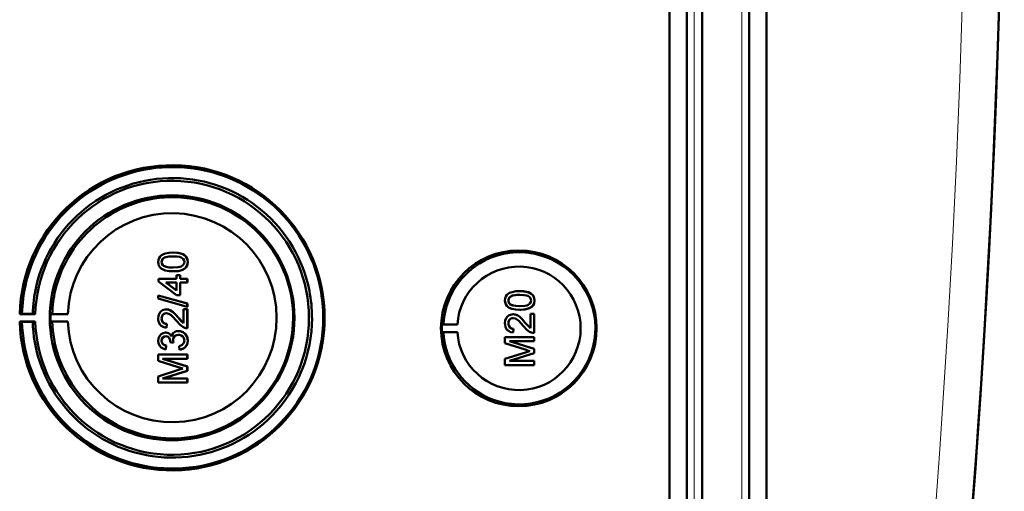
# Model space of a CAD drawing. Extents: x -1768 to 2122, y -1726 to 708.
# Tile 38 of 71: x 637 to 768, y -1349 to -1286. Entities that reach past the tile are written whole.
import ezdxf

# ---------------------------------------------------------------- set-up
doc = ezdxf.new("R2010")
doc.units = 0

msp = doc.modelspace()

# ---------------------------------------------------------------- linework, layer by layer
at = {"color": 7, "lineweight": 50}
for p, q in [((723.27, -1413.77), (723.27, -1065.73)), ((725.57, -1065.72), (725.57, -1413.78)), ((727.57, -1065.72), (727.57, -1413.78)), ((733.81, -1413.78), (733.81, -1065.72)), ((736.1, -1413.76), (736.1, -1065.75)), ((727.56, -1080.72), (727.56, -1393.51)), ((657.54, -1317.15), (657.55, -1317.15)), ((656.04, -1318.39), (656.04, -1318.39)), ((659.49, -1318.39), (659.5, -1318.39)), ((656.3, -1318.9), (656.31, -1318.9)), ((657.54, -1319.62), (657.55, -1319.62)), ((659.12, -1319.25), (659.13, -1319.25)), ((655.64, -1320.61), (658.01, -1320.61)), ((655.64, -1320.95), (655.64, -1320.61)), ((658.01, -1322.78), (655.64, -1320.95)), ((656.62, -1321.1), (658.01, -1322.17)), ((658.01, -1321.1), (656.62, -1321.1)), ((656.63, -1321.1), (658.02, -1322.17)), ((658.01, -1320.11), (658.51, -1320.11)), ((658.01, -1320.61), (658.01, -1320.11)), ((658.01, -1322.17), (658.01, -1321.1)), ((658.51, -1320.11), (658.51, -1320.61)), ((658.51, -1320.11), (658.51, -1320.61)), ((658.51, -1320.11), (658.51, -1320.11)), ((658.51, -1320.61), (659.44, -1320.61)), ((658.51, -1321.1), (658.51, -1322.78)), ((658.51, -1321.1), (658.51, -1322.78)), ((659.44, -1321.1), (658.51, -1321.1)), ((659.44, -1320.61), (659.44, -1321.1)), ((659.44, -1320.61), (659.45, -1320.61)), ((659.44, -1321.1), (659.45, -1321.1)), ((659.45, -1320.61), (659.45, -1321.1)), ((703.44, -1322.24), (703.44, -1322.24)), ((655.59, -1322.82), (659.44, -1323.9)), ((655.59, -1323.23), (655.59, -1322.82)), ((655.59, -1322.82), (655.6, -1322.82)), ((659.44, -1324.31), (655.59, -1323.23)), ((655.6, -1322.82), (659.45, -1323.9)), ((658.51, -1322.78), (658.01, -1322.78)), ((658.51, -1322.78), (658.51, -1322.78)), ((701.93, -1323.48), (701.94, -1323.48)), ((705.38, -1323.48), (705.39, -1323.48)), ((656.66, -1324.66), (656.66, -1324.66)), ((658.95, -1326.49), (658.95, -1324.61)), ((658.95, -1324.61), (659.44, -1324.61)), ((659.44, -1323.9), (659.44, -1324.31)), ((659.44, -1323.9), (659.45, -1323.9)), ((659.44, -1324.31), (659.45, -1324.31)), ((659.44, -1324.61), (659.44, -1327.13)), ((659.44, -1324.61), (659.45, -1324.61)), ((659.45, -1323.9), (659.45, -1324.31)), ((659.45, -1324.61), (659.45, -1327.13)), ((702.19, -1323.99), (702.2, -1323.99)), ((703.44, -1324.71), (703.44, -1324.71)), ((705.01, -1324.34), (705.02, -1324.34)), ((637.56, -1325.22), (637.26, -1325.27)), ((637.26, -1325.27), (639.32, -1325.27)), ((637.26, -1326.27), (637.56, -1326.32)), ((639.32, -1326.27), (637.26, -1326.27)), ((638.99, -1325.25), (637.56, -1325.22)), ((637.56, -1326.32), (638.99, -1326.29)), ((639.32, -1325.27), (638.99, -1325.25)), ((638.99, -1326.29), (639.32, -1326.27)), ((641.56, -1325.24), (641.35, -1325.27)), ((641.35, -1325.27), (643.63, -1325.27)), ((641.56, -1326.3), (641.35, -1326.27)), ((641.35, -1326.27), (643.63, -1326.27)), ((643.63, -1325.27), (641.56, -1325.24)), ((643.63, -1326.27), (641.56, -1326.3)), ((656.04, -1325.85), (656.04, -1325.85)), ((658.24, -1325.73), (658.95, -1326.49)), ((658.24, -1325.73), (658.24, -1325.73)), ((701.93, -1326.5), (701.94, -1326.5)), ((702.55, -1325.3), (702.55, -1325.3)), ((704.13, -1326.37), (704.84, -1327.13)), ((704.13, -1326.37), (704.13, -1326.37)), ((704.84, -1325.25), (705.34, -1325.25)), ((704.84, -1327.14), (704.84, -1325.25)), ((705.34, -1325.25), (705.34, -1327.77)), ((705.34, -1325.25), (705.34, -1327.77)), ((705.34, -1325.25), (705.34, -1325.25)), ((656.57, -1327.72), (656.58, -1327.72)), ((656.73, -1326.58), (656.68, -1327.08)), ((656.68, -1327.08), (656.69, -1327.08)), ((656.74, -1326.58), (656.69, -1327.08)), ((656.73, -1326.58), (656.74, -1326.58)), ((658.28, -1327.52), (658.29, -1327.52)), ((659.44, -1327.13), (659.45, -1327.13)), ((693.14, -1326.66), (693.34, -1326.63)), ((693.14, -1326.66), (695.18, -1326.66)), ((693.14, -1327.66), (693.34, -1327.68)), ((693.14, -1327.66), (695.18, -1327.66)), ((693.34, -1326.63), (695.18, -1326.66)), ((693.34, -1327.68), (695.18, -1327.66)), ((702.62, -1327.23), (702.57, -1327.72)), ((702.57, -1327.72), (702.58, -1327.72)), ((702.63, -1327.23), (702.58, -1327.72)), ((702.62, -1327.23), (702.63, -1327.23)), ((705.34, -1327.77), (705.34, -1327.77)), ((656.04, -1328.8), (656.04, -1328.8)), ((657.17, -1329.01), (657.18, -1328.94)), ((657.62, -1329.06), (657.17, -1329.01)), ((657.56, -1328.74), (657.57, -1328.74)), ((657.62, -1329.06), (657.62, -1329.06)), ((659.49, -1328.79), (659.5, -1328.79)), ((701.48, -1328.32), (705.34, -1328.32)), ((701.48, -1329.13), (701.48, -1328.32)), ((702.08, -1328.86), (705.34, -1329.89)), ((702.08, -1328.86), (705.34, -1329.89)), ((705.34, -1328.86), (702.08, -1328.86)), ((705.34, -1328.32), (705.34, -1328.86)), ((705.34, -1328.32), (705.34, -1328.86)), ((705.34, -1328.32), (705.34, -1328.32)), ((705.34, -1328.86), (705.34, -1328.86)), ((656.63, -1329.45), (656.58, -1329.94)), ((656.58, -1329.94), (656.59, -1329.94)), ((656.64, -1329.45), (656.59, -1329.94)), ((656.63, -1329.45), (656.64, -1329.45)), ((658.41, -1329.99), (658.36, -1329.5)), ((658.41, -1329.99), (658.41, -1329.99)), ((704.14, -1329.98), (701.48, -1329.13)), ((701.48, -1331.2), (704.19, -1330.34)), ((705.34, -1329.89), (705.34, -1330.46)), ((705.34, -1329.89), (705.34, -1330.46)), ((705.34, -1329.89), (705.34, -1329.89)), ((655.59, -1330.63), (659.44, -1330.63)), ((655.59, -1331.44), (655.59, -1330.63)), ((658.25, -1332.3), (655.59, -1331.44)), ((656.18, -1331.18), (659.44, -1332.21)), ((659.44, -1331.18), (656.18, -1331.18)), ((656.19, -1331.18), (659.45, -1332.21)), ((659.44, -1330.63), (659.44, -1331.18)), ((659.44, -1330.63), (659.45, -1330.63)), ((659.44, -1331.18), (659.45, -1331.18)), ((659.45, -1330.63), (659.45, -1331.18)), ((701.48, -1332.02), (701.48, -1331.2)), ((705.34, -1330.46), (702.08, -1331.48)), ((705.34, -1330.46), (702.08, -1331.48)), ((702.08, -1331.48), (705.34, -1331.48)), ((705.34, -1330.46), (705.34, -1330.46)), ((705.34, -1331.48), (705.34, -1332.02)), ((705.34, -1331.48), (705.34, -1332.02)), ((705.34, -1331.48), (705.34, -1331.48)), ((655.59, -1333.52), (658.29, -1332.66)), ((659.44, -1332.77), (656.18, -1333.8)), ((659.45, -1332.77), (656.19, -1333.8)), ((659.44, -1332.21), (659.44, -1332.77)), ((659.44, -1332.21), (659.45, -1332.21)), ((659.44, -1332.77), (659.45, -1332.77)), ((659.45, -1332.21), (659.45, -1332.77)), ((705.34, -1332.02), (701.48, -1332.02)), ((705.34, -1332.02), (705.34, -1332.02)), ((655.59, -1334.34), (655.59, -1333.52)), ((656.18, -1333.8), (659.44, -1333.8)), ((659.44, -1333.8), (659.44, -1334.34)), ((659.44, -1333.8), (659.45, -1333.8)), ((659.45, -1333.8), (659.45, -1334.34)), ((659.44, -1334.34), (655.59, -1334.34)), ((659.44, -1334.34), (659.45, -1334.34))]:
    msp.add_line(p, q, dxfattribs=at)
at = {"color": 7, "lineweight": 18}
for p, q in [((726.53, -1065.72), (726.53, -1413.78)), ((732.85, -1413.78), (732.85, -1065.72))]:
    msp.add_line(p, q, dxfattribs=at)
at = {"color": 7, "lineweight": 50}
for points in [[(655.59, -1318.39), (655.62, -1318.12), (655.7, -1317.87), (655.84, -1317.65), (656.04, -1317.48), (656.19, -1317.39), (656.52, -1317.27), (657.04, -1317.17), (657.54, -1317.15)], [(657.54, -1317.15), (658.07, -1317.17), (658.58, -1317.27), (658.83, -1317.36), (659.06, -1317.49), (659.25, -1317.66), (659.39, -1317.89), (659.47, -1318.14), (659.49, -1318.39)], [(657.55, -1317.15), (658.05, -1317.17), (658.23, -1317.19), (658.72, -1317.31), (659.07, -1317.49), (659.32, -1317.74), (659.47, -1318.08), (659.5, -1318.39)], [(657.54, -1319.62), (657.02, -1319.6), (656.51, -1319.5), (656.14, -1319.35), (656.03, -1319.28), (655.83, -1319.11), (655.69, -1318.89), (655.61, -1318.63), (655.59, -1318.39)], [(657.55, -1317.64), (656.99, -1317.67), (656.62, -1317.73), (656.44, -1317.8), (656.28, -1317.9), (656.15, -1318.04), (656.05, -1318.3), (656.04, -1318.39)], [(657.54, -1317.64), (657.17, -1317.65), (656.86, -1317.69), (656.58, -1317.74), (656.44, -1317.79), (656.18, -1317.99), (656.05, -1318.24), (656.04, -1318.39)], [(656.04, -1318.39), (656.07, -1318.57), (656.22, -1318.82), (656.31, -1318.9)], [(656.04, -1318.39), (656.05, -1318.51), (656.13, -1318.73), (656.3, -1318.9)], [(659.05, -1318.39), (659.02, -1318.2), (658.88, -1317.97), (658.63, -1317.79), (658.42, -1317.72), (658.1, -1317.67), (657.54, -1317.64)], [(657.54, -1319.13), (658.2, -1319.09), (658.47, -1319.04), (658.61, -1318.99), (658.87, -1318.81), (659.02, -1318.57), (659.05, -1318.39)], [(659.49, -1318.39), (659.44, -1318.77), (659.31, -1319.03), (659.12, -1319.25)], [(659.5, -1318.39), (659.45, -1318.77), (659.26, -1319.11), (659.13, -1319.25)], [(656.3, -1318.9), (656.64, -1319.04), (657.02, -1319.1), (657.54, -1319.13)], [(656.31, -1318.9), (656.71, -1319.05), (657.04, -1319.1), (657.55, -1319.13)], [(659.12, -1319.25), (658.84, -1319.41), (658.36, -1319.55), (657.71, -1319.62), (657.54, -1319.62)], [(659.13, -1319.25), (658.7, -1319.46), (658.22, -1319.58), (657.55, -1319.62)], [(701.48, -1323.48), (701.51, -1323.22), (701.59, -1322.96), (701.73, -1322.74), (701.93, -1322.57), (702.09, -1322.48), (702.42, -1322.36), (702.93, -1322.26), (703.44, -1322.24)], [(703.44, -1322.24), (703.94, -1322.26), (704.12, -1322.28), (704.61, -1322.4), (704.96, -1322.58), (705.21, -1322.83), (705.36, -1323.17), (705.39, -1323.48)], [(703.44, -1322.24), (703.96, -1322.27), (704.47, -1322.36), (704.72, -1322.45), (704.95, -1322.58), (705.14, -1322.75), (705.29, -1322.98), (705.36, -1323.23), (705.38, -1323.48)], [(703.44, -1324.71), (702.91, -1324.69), (702.4, -1324.59), (702.03, -1324.44), (701.92, -1324.38), (701.73, -1324.2), (701.58, -1323.98), (701.51, -1323.72), (701.48, -1323.48)], [(703.43, -1322.74), (703.06, -1322.75), (702.75, -1322.78), (702.47, -1322.83), (702.33, -1322.88), (702.08, -1323.08), (701.94, -1323.34), (701.93, -1323.48)], [(701.93, -1323.48), (701.94, -1323.6), (702.03, -1323.82), (702.19, -1323.99)], [(703.44, -1322.74), (702.88, -1322.76), (702.51, -1322.83), (702.33, -1322.89), (702.17, -1322.99), (702.04, -1323.13), (701.94, -1323.39), (701.94, -1323.48)], [(701.94, -1323.48), (701.96, -1323.66), (702.11, -1323.92), (702.2, -1323.99)], [(704.94, -1323.48), (704.91, -1323.29), (704.77, -1323.06), (704.52, -1322.88), (704.31, -1322.81), (703.99, -1322.76), (703.43, -1322.74)], [(703.43, -1324.22), (704.09, -1324.18), (704.36, -1324.13), (704.5, -1324.09), (704.77, -1323.9), (704.91, -1323.66), (704.94, -1323.48)], [(705.38, -1323.48), (705.33, -1323.86), (705.21, -1324.12), (705.01, -1324.34)], [(705.39, -1323.48), (705.34, -1323.86), (705.16, -1324.2), (705.02, -1324.34)], [(655.59, -1325.84), (655.63, -1325.49), (655.76, -1325.16), (655.93, -1324.94), (656.15, -1324.78), (656.48, -1324.67), (656.66, -1324.66)], [(656.67, -1325.15), (656.46, -1325.19), (656.32, -1325.26), (656.18, -1325.4), (656.1, -1325.55), (656.04, -1325.85)], [(656.66, -1325.15), (656.45, -1325.19), (656.27, -1325.29), (656.14, -1325.45), (656.06, -1325.65), (656.04, -1325.85)], [(656.66, -1324.66), (656.95, -1324.69), (657.29, -1324.83), (657.55, -1325.01), (657.96, -1325.41), (658.24, -1325.73)], [(656.66, -1324.66), (656.85, -1324.67), (657.23, -1324.8), (657.56, -1325.02), (657.84, -1325.29), (658.24, -1325.73)], [(658, -1326.19), (657.42, -1325.55), (657.29, -1325.43), (657, -1325.23), (656.66, -1325.15)], [(702.19, -1323.99), (702.54, -1324.13), (702.91, -1324.19), (703.43, -1324.22)], [(702.2, -1323.99), (702.6, -1324.15), (702.93, -1324.2), (703.44, -1324.22)], [(705.02, -1324.34), (704.59, -1324.56), (704.11, -1324.67), (703.44, -1324.71)], [(705.01, -1324.34), (704.73, -1324.5), (704.25, -1324.64), (703.6, -1324.71), (703.44, -1324.71)], [(656.68, -1327.08), (656.32, -1327), (656, -1326.83), (655.86, -1326.7), (655.68, -1326.38), (655.6, -1326.02), (655.59, -1325.84)], [(656.04, -1325.85), (656.07, -1326.08), (656.13, -1326.25), (656.3, -1326.45), (656.55, -1326.56), (656.74, -1326.58)], [(656.04, -1325.85), (656.1, -1326.19), (656.22, -1326.38), (656.4, -1326.52), (656.62, -1326.58), (656.73, -1326.58)], [(659.1, -1327.08), (658.84, -1326.96), (658.49, -1326.71), (658, -1326.19)], [(658.24, -1325.73), (658.64, -1326.21), (658.95, -1326.49)], [(701.48, -1326.49), (701.52, -1326.13), (701.65, -1325.8), (701.82, -1325.59), (702.04, -1325.43), (702.38, -1325.32), (702.55, -1325.3)], [(702.57, -1327.72), (702.21, -1327.65), (701.89, -1327.47), (701.75, -1327.34), (701.57, -1327.02), (701.49, -1326.66), (701.48, -1326.49)], [(702.55, -1325.8), (702.34, -1325.83), (702.16, -1325.94), (702.03, -1326.1), (701.95, -1326.3), (701.93, -1326.5)], [(701.93, -1326.5), (701.99, -1326.83), (702.11, -1327.03), (702.29, -1327.16), (702.51, -1327.22), (702.62, -1327.23)], [(702.56, -1325.8), (702.36, -1325.83), (702.21, -1325.91), (702.07, -1326.04), (701.99, -1326.2), (701.94, -1326.5)], [(701.94, -1326.5), (701.96, -1326.72), (702.02, -1326.89), (702.19, -1327.1), (702.44, -1327.21), (702.63, -1327.23)], [(702.55, -1325.3), (702.84, -1325.34), (703.18, -1325.48), (703.44, -1325.65), (703.85, -1326.05), (704.13, -1326.37)], [(702.55, -1325.3), (702.74, -1325.32), (703.12, -1325.44), (703.45, -1325.66), (703.74, -1325.93), (704.13, -1326.37)], [(703.89, -1326.83), (703.31, -1326.19), (703.18, -1326.07), (702.89, -1325.88), (702.55, -1325.8)], [(704.13, -1326.37), (704.53, -1326.85), (704.84, -1327.14)], [(655.59, -1328.82), (655.63, -1328.49), (655.76, -1328.19), (655.97, -1327.94), (656.26, -1327.78), (656.57, -1327.72)], [(656.57, -1327.72), (656.77, -1327.74), (656.95, -1327.81), (657.11, -1327.93), (657.29, -1328.16), (657.34, -1328.25)], [(656.58, -1327.72), (656.77, -1327.74), (656.96, -1327.81), (657.12, -1327.93), (657.25, -1328.07), (657.34, -1328.23)], [(657.34, -1328.25), (657.42, -1328), (657.58, -1327.79), (657.79, -1327.64), (658.03, -1327.55), (658.28, -1327.52)], [(658.28, -1327.52), (658.48, -1327.54), (658.85, -1327.66), (659.16, -1327.9), (659.38, -1328.23), (659.48, -1328.61), (659.49, -1328.79)], [(658.29, -1327.52), (658.68, -1327.58), (658.91, -1327.69), (659.12, -1327.85), (659.28, -1328.04), (659.45, -1328.41), (659.5, -1328.79)], [(704.99, -1327.72), (704.73, -1327.61), (704.38, -1327.36), (703.89, -1326.83)], [(656.58, -1329.94), (656.26, -1329.85), (655.98, -1329.69), (655.76, -1329.44), (655.63, -1329.14), (655.59, -1328.82)], [(656.6, -1328.21), (656.42, -1328.24), (656.2, -1328.37), (656.08, -1328.59), (656.04, -1328.8)], [(656.59, -1328.21), (656.41, -1328.24), (656.25, -1328.33), (656.09, -1328.54), (656.04, -1328.8)], [(656.04, -1328.8), (656.07, -1328.99), (656.14, -1329.16), (656.27, -1329.3), (656.42, -1329.39), (656.64, -1329.45)], [(656.04, -1328.8), (656.06, -1328.99), (656.2, -1329.25), (656.36, -1329.36), (656.63, -1329.45)], [(657.18, -1328.94), (657.16, -1328.73), (657.03, -1328.44), (656.89, -1328.29), (656.79, -1328.25), (656.59, -1328.21)], [(658.28, -1328.02), (658.06, -1328.05), (657.85, -1328.15), (657.76, -1328.22), (657.63, -1328.41), (657.57, -1328.63), (657.56, -1328.74)], [(658.29, -1328.02), (658.06, -1328.05), (657.89, -1328.13), (657.69, -1328.32), (657.58, -1328.6), (657.57, -1328.74)], [(659.05, -1328.78), (659.04, -1328.65), (658.97, -1328.42), (658.83, -1328.23), (658.63, -1328.09), (658.4, -1328.02), (658.28, -1328.02)], [(658.36, -1329.5), (658.57, -1329.44), (658.77, -1329.34), (658.99, -1329.1), (659.05, -1328.78)], [(659.5, -1328.79), (659.46, -1329.14), (659.37, -1329.37), (659.23, -1329.58), (658.96, -1329.82), (658.62, -1329.96), (658.41, -1329.99)], [(659.49, -1328.79), (659.45, -1329.15), (659.3, -1329.48), (659.06, -1329.74), (658.91, -1329.84), (658.58, -1329.97), (658.41, -1329.99)]]:
    msp.add_lwpolyline(points, dxfattribs=at)
for centre, radius, start, end in [((-699.21, -1239.75), 1466.77, 351.97557, 8.02443), ((-699.21, -1239.75), 1466.77, 353.02402, 6.97598), ((657.5, -1325.76), 19.93, 50.1361, 128.2004), ((657.46, -1325.76), 18.48, 89.1424, 128.1635), ((657.47, -1325.76), 18.48, 50.1161, 89.1447), ((657.5, -1325.77), 19.95, 128.2036, 167.2203), ((657.5, -1325.76), 15.94, 88.9947, 127.951), ((657.5, -1325.77), 15.95, 359.9892, 88.9827), ((657.49, -1325.77), 19.95, 11.1205, 50.1356), ((657.47, -1325.77), 18.49, 128.1643, 167.1689), ((657.46, -1325.77), 18.49, 11.116, 50.1205), ((657.51, -1325.77), 15.95, 127.9515, 166.8926), ((703.38, -1327.15), 10.06, 44.2296, 121.6614), ((703.39, -1327.16), 10.07, 121.6654, 176.9908), ((703.38, -1327.16), 10.07, 326.8449, 44.2344), ((657.44, -1325.77), 13.82, 182.051, 0.0219), ((657.49, -1325.77), 19.94, 276.3924, 0.0094), ((657.49, -1325.77), 15.95, 315.4977, 0.0019), ((657.46, -1325.77), 18.49, 315.426, 0.0019), ((659.41, -1326.16), 0.972, 251.2031, 271.7229), ((703.39, -1327.16), 10.06, 183.0071, 249.4136), ((705.31, -1326.8), 0.972, 251.2031, 271.7229), ((658.8, -1328.69), 1.24, 182.0275, 197.0123), ((658.81, -1328.7), 1.24, 181.9991, 197.0331), ((712.76, -1303.23), 28.1, 252.1439, 253.4495), ((713.86, -1360.78), 31.94, 106.5638, 107.6251), ((657.47, -1325.77), 18.49, 198.3768, 237.3843), ((657.51, -1325.77), 15.95, 198.6388, 237.5823), ((657.5, -1325.77), 19.94, 198.3281, 237.347), ((666.87, -1305.55), 28.1, 252.1439, 253.4495), ((667.96, -1363.1), 31.94, 106.5638, 107.6251), ((703.38, -1327.16), 10.06, 249.4231, 326.8509), ((657.5, -1325.78), 15.94, 276.5435, 315.4973), ((657.5, -1325.78), 15.94, 237.5832, 276.5411), ((657.46, -1325.78), 18.48, 276.4067, 315.4286), ((657.46, -1325.78), 18.48, 237.382, 276.4107), ((657.5, -1325.78), 19.93, 237.3481, 276.3815)]:
    msp.add_arc(centre, radius, start, end, dxfattribs=at)
at = {"color": 7, "lineweight": 18}
msp.add_arc((-699.12, -1239.75), 1461.81, 353.16554, 6.83446, dxfattribs=at)
at = {"color": 7, "lineweight": 50}
for centre, major_axis, start_param, end_param in [((657.43, -1325.77), (0, 20.18), 1.595577, 7.829201), ((657.43, -1325.77), (0, 18.12), 1.598396, 7.826382), ((657.43, -1325.77), (0, 16.2), 1.570796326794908, 7.853981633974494), ((657.44, -1325.77), (0, 13.83), 4.712389, 7.817815), ((703.31, -1327.16), (0, 10.3), 4.712389, 10.995574), ((703.33, -1327.16), (0, -8.17), 4.773641, 10.934322), ((657.5, -1325.77), (0, 19.95), 1.347646, 1.543386), ((657.45, -1325.77), (0, 18.48), 1.346623, 1.542431), ((657.5, -1325.77), (0, 15.95), 1.341927, 1.537397), ((657.45, -1325.77), (0, 18.5), 4.712389, 4.9064), ((657.5, -1325.77), (0, 19.94), 4.712389, 4.906582), ((657.5, -1325.77), (0, 19.95), 1.598207, 1.890813), ((657.45, -1325.77), (0, 18.48), 1.599161, 1.891848), ((657.45, -1325.77), (0, 16.12), 1.539765, 1.601828), ((657.5, -1325.77), (0, 15.95), 1.604196, 1.896234), ((703.34, -1327.16), (0, 10.21), 1.521815, 1.619778)]:
    msp.add_ellipse(centre, major_axis=major_axis, ratio=0.999657, start_param=start_param, end_param=end_param, dxfattribs=at)

doc.saveas('drawing.dxf')
